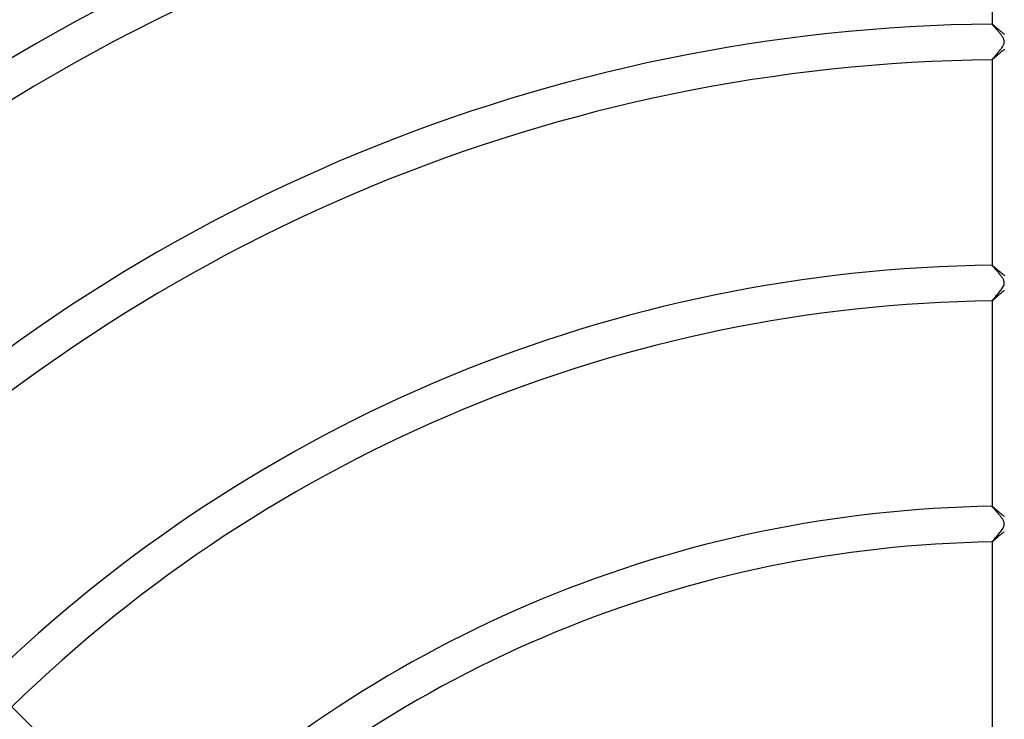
# Model space of a CAD drawing. Header units: millimetres. Extents: x -485 to 485, y -485 to 485.
# Tile 49 of 110: x -111 to -1, y 113 to 191. Entities that reach past the tile are written whole.
import ezdxf

# ---------------------------------------------------------------- set-up
doc = ezdxf.new("R2010")
doc.units = ezdxf.units.MM
doc.layers.add('HIDDEN', color=7, linetype='Continuous')
doc.layers.add('THICK', color=7, linetype='Continuous')

msp = doc.modelspace()

# ---------------------------------------------------------------- linework, layer by layer
at = {"layer": 'HIDDEN'}
for p, q in [((-2, 190.99), (-2, 190.99)), ((-2, 190.99), (-2, 190.99)), ((-2, 190.99), (-2, 190.99)), ((-2, 190.99), (-2, 190.99)), ((-2, 190.99), (-2, 190.99)), ((-2, 190.99), (-2, 190.99)), ((-2, 190.99), (-2, 190.99)), ((-2, 190.98), (-2, 190.99)), ((-1.99, 190.96), (-2, 190.98)), ((-1.97, 190.94), (-1.99, 190.96)), ((-1.95, 190.92), (-1.97, 190.94)), ((-1.92, 190.88), (-1.95, 190.92)), ((-1.89, 190.85), (-1.92, 190.88)), ((-1.86, 190.8), (-1.89, 190.85)), ((-1.81, 190.76), (-1.86, 190.8)), ((-1.77, 190.71), (-1.81, 190.76)), ((-1.72, 190.65), (-1.77, 190.71)), ((-1.67, 190.59), (-1.72, 190.65)), ((-1.62, 190.53), (-1.67, 190.59)), ((-1.56, 190.47), (-1.62, 190.53)), ((-1.5, 190.4), (-1.56, 190.47)), ((-1.44, 190.33), (-1.5, 190.4)), ((-1.38, 190.26), (-1.44, 190.33)), ((-1.31, 190.18), (-1.38, 190.26)), ((-1.25, 190.11), (-1.31, 190.18)), ((-1.19, 190.03), (-1.25, 190.11)), ((-1.12, 189.96), (-1.19, 190.03)), ((-1.06, 189.88), (-1.12, 189.96)), ((-1.01, 189.81), (-1.06, 189.88)), ((-0.95, 189.73), (-1.01, 189.81)), ((-0.9, 189.66), (-0.95, 189.73)), ((-0.85, 189.59), (-0.9, 189.66)), ((-0.8, 189.52), (-0.85, 189.59)), ((-0.84, 188.42), (-0.79, 188.5)), ((-0.76, 189.44), (-0.8, 189.52)), ((-0.79, 188.5), (-0.74, 188.59)), ((-0.72, 189.37), (-0.76, 189.44)), ((-0.74, 188.59), (-0.7, 188.67)), ((-0.69, 189.29), (-0.72, 189.37)), ((-0.7, 188.67), (-0.67, 188.75)), ((-0.66, 189.21), (-0.69, 189.29)), ((-0.67, 188.75), (-0.64, 188.83)), ((-0.64, 189.13), (-0.66, 189.21)), ((-0.63, 189.06), (-0.64, 189.13)), ((-0.64, 188.83), (-0.63, 188.91)), ((-0.62, 188.99), (-0.63, 189.06)), ((-0.63, 188.91), (-0.62, 188.99)), ((-1.7, 187.36), (-1.64, 187.43)), ((-1.64, 187.43), (-1.57, 187.5)), ((-1.57, 187.5), (-1.51, 187.58)), ((-1.51, 187.58), (-1.44, 187.66)), ((-1.44, 187.66), (-1.36, 187.75)), ((-1.36, 187.75), (-1.29, 187.83)), ((-1.29, 187.83), (-1.22, 187.91)), ((-1.22, 187.91), (-1.15, 188)), ((-1.15, 188), (-1.08, 188.09)), ((-1.08, 188.09), (-1.02, 188.17)), ((-1.02, 188.17), (-0.96, 188.25)), ((-0.96, 188.25), (-0.9, 188.34)), ((-0.9, 188.34), (-0.84, 188.42)), ((-2, 187), (-1.98, 187.02)), ((-2, 186.99), (-2, 187)), ((-2, 186.99), (-2, 186.99)), ((-2, 186.99), (-2, 186.99)), ((-2, 186.99), (-2, 186.99)), ((-2, 186.99), (-2, 186.99)), ((-2, 186.99), (-2, 186.99)), ((-2, 186.99), (-2, 186.99)), ((-2, 186.99), (-2, 186.99)), ((-1.98, 187.02), (-1.96, 187.05)), ((-1.96, 187.05), (-1.94, 187.08)), ((-1.94, 187.08), (-1.9, 187.13)), ((-1.9, 187.13), (-1.86, 187.18)), ((-1.86, 187.18), (-1.81, 187.23)), ((-1.81, 187.23), (-1.76, 187.29)), ((-1.76, 187.29), (-1.7, 187.36)), ((-2, 163.99), (-2, 163.99)), ((-2, 163.99), (-2, 163.99)), ((-2, 163.99), (-2, 163.99)), ((-2, 163.99), (-2, 163.99)), ((-2, 163.99), (-2, 163.99)), ((-2, 163.99), (-2, 163.99)), ((-2, 163.99), (-2, 163.99)), ((-2, 163.97), (-2, 163.99)), ((-1.98, 163.95), (-2, 163.97)), ((-1.96, 163.92), (-1.98, 163.95)), ((-1.93, 163.88), (-1.96, 163.92)), ((-1.89, 163.84), (-1.93, 163.88)), ((-1.85, 163.79), (-1.89, 163.84)), ((-1.8, 163.74), (-1.85, 163.79)), ((-1.75, 163.68), (-1.8, 163.74)), ((-1.69, 163.62), (-1.75, 163.68)), ((-1.63, 163.55), (-1.69, 163.62)), ((-1.57, 163.48), (-1.63, 163.55)), ((-1.51, 163.41), (-1.57, 163.48)), ((-1.45, 163.34), (-1.51, 163.41)), ((-1.38, 163.26), (-1.45, 163.34)), ((-1.31, 163.19), (-1.38, 163.26)), ((-1.25, 163.11), (-1.31, 163.19)), ((-1.18, 163.03), (-1.25, 163.11)), ((-1.12, 162.95), (-1.18, 163.03)), ((-1.06, 162.87), (-1.12, 162.95)), ((-1, 162.8), (-1.06, 162.87)), ((-0.94, 162.72), (-1, 162.8)), ((-0.89, 162.65), (-0.94, 162.72)), ((-0.84, 162.58), (-0.89, 162.65)), ((-0.8, 162.51), (-0.84, 162.58)), ((-0.76, 162.44), (-0.8, 162.51)), ((-0.72, 162.37), (-0.76, 162.44)), ((-0.69, 162.29), (-0.72, 162.37)), ((-0.66, 162.21), (-0.69, 162.29)), ((-0.64, 162.13), (-0.66, 162.21)), ((-0.63, 162.05), (-0.64, 162.13)), ((-0.63, 161.97), (-0.63, 162.05)), ((-1.24, 160.9), (-1.16, 161)), ((-1.16, 161), (-1.07, 161.1)), ((-1.07, 161.1), (-0.99, 161.2)), ((-0.99, 161.2), (-0.92, 161.31)), ((-0.92, 161.31), (-0.85, 161.41)), ((-0.85, 161.41), (-0.78, 161.51)), ((-0.78, 161.51), (-0.73, 161.62)), ((-0.73, 161.62), (-0.68, 161.71)), ((-0.68, 161.71), (-0.65, 161.81)), ((-0.65, 161.81), (-0.63, 161.89)), ((-0.63, 161.89), (-0.63, 161.97)), ((-2, 160), (-1.98, 160.02)), ((-2, 159.99), (-2, 160)), ((-2, 159.99), (-2, 159.99)), ((-2, 159.99), (-2, 159.99)), ((-2, 159.99), (-2, 159.99)), ((-2, 159.99), (-2, 159.99)), ((-2, 159.99), (-2, 159.99)), ((-2, 159.99), (-2, 159.99)), ((-2, 159.99), (-2, 159.99)), ((-1.98, 160.02), (-1.97, 160.04)), ((-1.97, 160.04), (-1.94, 160.08)), ((-1.94, 160.08), (-1.9, 160.12)), ((-1.9, 160.12), (-1.86, 160.17)), ((-1.86, 160.17), (-1.81, 160.23)), ((-1.81, 160.23), (-1.76, 160.29)), ((-1.76, 160.29), (-1.69, 160.36)), ((-1.69, 160.36), (-1.63, 160.44)), ((-1.63, 160.44), (-1.56, 160.52)), ((-1.56, 160.52), (-1.48, 160.61)), ((-1.48, 160.61), (-1.4, 160.7)), ((-1.4, 160.7), (-1.32, 160.8)), ((-1.32, 160.8), (-1.24, 160.9)), ((-2, 136.99), (-2, 136.98)), ((-2, 136.98), (-2, 136.99)), ((-2, 136.99), (-2, 136.99)), ((-2, 136.99), (-2, 136.99)), ((-2, 136.98), (-2, 136.98)), ((-2, 136.98), (-2, 136.98)), ((-2, 136.98), (-2, 136.98)), ((-1.99, 136.96), (-2, 136.98)), ((-2, 136.98), (-2, 136.98)), ((-1.98, 136.94), (-1.99, 136.96)), ((-1.96, 136.92), (-1.98, 136.94)), ((-1.94, 136.89), (-1.96, 136.92)), ((-1.91, 136.86), (-1.94, 136.89)), ((-1.88, 136.83), (-1.91, 136.86)), ((-1.85, 136.79), (-1.88, 136.83)), ((-1.81, 136.75), (-1.85, 136.79)), ((-1.77, 136.71), (-1.81, 136.75)), ((-1.73, 136.66), (-1.77, 136.71)), ((-1.69, 136.61), (-1.73, 136.66)), ((-1.64, 136.56), (-1.69, 136.61)), ((-1.6, 136.51), (-1.64, 136.56)), ((-1.55, 136.45), (-1.6, 136.51)), ((-1.5, 136.39), (-1.55, 136.45)), ((-1.45, 136.34), (-1.5, 136.39)), ((-1.4, 136.28), (-1.45, 136.34)), ((-1.34, 136.22), (-1.4, 136.28)), ((-1.29, 136.16), (-1.34, 136.22)), ((-1.24, 136.1), (-1.29, 136.16)), ((-1.19, 136.04), (-1.24, 136.1)), ((-1.14, 135.98), (-1.19, 136.04)), ((-1.09, 135.92), (-1.14, 135.98)), ((-1.05, 135.86), (-1.09, 135.92)), ((-1, 135.8), (-1.05, 135.86)), ((-0.96, 135.74), (-1, 135.8)), ((-0.92, 135.68), (-0.96, 135.74)), ((-0.88, 135.63), (-0.92, 135.68)), ((-0.84, 135.57), (-0.88, 135.63)), ((-0.87, 134.38), (-0.8, 134.49)), ((-0.8, 135.51), (-0.84, 135.57)), ((-0.76, 135.45), (-0.8, 135.51)), ((-0.8, 134.49), (-0.74, 134.6)), ((-0.73, 135.38), (-0.76, 135.45)), ((-0.74, 134.6), (-0.69, 134.7)), ((-0.7, 135.31), (-0.73, 135.38)), ((-0.67, 135.24), (-0.7, 135.31)), ((-0.69, 134.7), (-0.66, 134.79)), ((-0.65, 135.17), (-0.67, 135.24)), ((-0.66, 134.79), (-0.64, 134.87)), ((-0.63, 135.09), (-0.65, 135.17)), ((-0.64, 134.87), (-0.63, 134.95)), ((-0.62, 135.02), (-0.63, 135.09)), ((-0.63, 134.95), (-0.62, 135.02)), ((-1.75, 133.3), (-1.67, 133.39)), ((-1.67, 133.39), (-1.59, 133.48)), ((-1.59, 133.48), (-1.51, 133.58)), ((-1.51, 133.58), (-1.42, 133.68)), ((-1.42, 133.68), (-1.32, 133.79)), ((-1.32, 133.79), (-1.23, 133.91)), ((-1.23, 133.91), (-1.13, 134.03)), ((-1.13, 134.03), (-1.04, 134.14)), ((-1.04, 134.14), (-0.95, 134.26)), ((-0.95, 134.26), (-0.87, 134.38)), ((-2, 132.99), (-1.99, 133)), ((-2, 132.98), (-2, 132.98)), ((-2, 132.98), (-2, 132.99)), ((-2, 132.99), (-2, 132.99)), ((-2, 132.99), (-2, 132.99)), ((-2, 132.99), (-2, 132.99)), ((-2, 132.99), (-2, 132.99)), ((-2, 132.99), (-2, 132.98)), ((-1.99, 133), (-1.98, 133.02)), ((-1.98, 133.02), (-1.95, 133.06)), ((-1.95, 133.06), (-1.91, 133.11)), ((-1.91, 133.11), (-1.87, 133.16)), ((-1.87, 133.16), (-1.81, 133.23)), ((-1.81, 133.23), (-1.75, 133.3))]:
    msp.add_line(p, q, dxfattribs=at)
at = {"layer": 'THICK'}
for p, q in [((-2, 213.99), (-2, 190.99)), ((-2, 190.99), (-1.99, 190.99)), ((-1.99, 190.99), (-1.97, 190.98)), ((-1.97, 190.98), (-1.95, 190.96)), ((-1.95, 190.96), (-1.93, 190.94)), ((-1.93, 190.94), (-1.9, 190.92)), ((-1.9, 190.92), (-1.86, 190.89)), ((-1.86, 190.89), (-1.82, 190.85)), ((-1.82, 190.85), (-1.77, 190.81)), ((-1.77, 190.81), (-1.73, 190.77)), ((-1.73, 190.77), (-1.67, 190.73)), ((-1.67, 190.73), (-1.61, 190.68)), ((-1.61, 190.68), (-1.55, 190.62)), ((-1.55, 190.62), (-1.49, 190.57)), ((-1.49, 190.57), (-1.43, 190.51)), ((-1.43, 190.51), (-1.36, 190.45)), ((-1.36, 190.45), (-1.29, 190.39)), ((-1.29, 190.39), (-1.21, 190.33)), ((-1.21, 190.33), (-1.14, 190.27)), ((-1.14, 190.27), (-1.06, 190.2)), ((-1.06, 190.2), (-0.98, 190.14)), ((-0.98, 190.14), (-0.91, 190.08)), ((-0.91, 190.08), (-0.83, 190.02)), ((-0.83, 190.02), (-0.75, 189.96)), ((-0.75, 189.96), (-0.68, 189.91)), ((-0.68, 189.91), (-0.6, 189.85)), ((-1.51, 187.4), (-1.58, 187.34)), ((-1.44, 187.46), (-1.51, 187.4)), ((-1.36, 187.53), (-1.44, 187.46)), ((-1.28, 187.6), (-1.36, 187.53)), ((-1.2, 187.67), (-1.28, 187.6)), ((-1.12, 187.74), (-1.2, 187.67)), ((-1.04, 187.81), (-1.12, 187.74)), ((-0.96, 187.87), (-1.04, 187.81)), ((-0.88, 187.94), (-0.96, 187.87)), ((-0.8, 188), (-0.88, 187.94)), ((-0.72, 188.06), (-0.8, 188)), ((-0.64, 188.12), (-0.72, 188.06)), ((-0.56, 188.17), (-0.64, 188.12)), ((-2, 186.99), (-2, 163.99)), ((-1.99, 186.99), (-2, 186.99)), ((-1.97, 187.01), (-1.99, 186.99)), ((-1.94, 187.03), (-1.97, 187.01)), ((-1.91, 187.05), (-1.94, 187.03)), ((-1.87, 187.09), (-1.91, 187.05)), ((-1.82, 187.13), (-1.87, 187.09)), ((-1.77, 187.17), (-1.82, 187.13)), ((-1.71, 187.22), (-1.77, 187.17)), ((-1.65, 187.28), (-1.71, 187.22)), ((-1.58, 187.34), (-1.65, 187.28)), ((-2, 163.99), (-1.99, 163.98)), ((-1.99, 163.98), (-1.97, 163.97)), ((-1.97, 163.97), (-1.94, 163.95)), ((-1.94, 163.95), (-1.91, 163.93)), ((-1.91, 163.93), (-1.87, 163.89)), ((-1.87, 163.89), (-1.82, 163.85)), ((-1.82, 163.85), (-1.76, 163.8)), ((-1.76, 163.8), (-1.7, 163.75)), ((-1.7, 163.75), (-1.63, 163.69)), ((-1.63, 163.69), (-1.55, 163.62)), ((-1.55, 163.62), (-1.47, 163.55)), ((-1.47, 163.55), (-1.38, 163.47)), ((-1.38, 163.47), (-1.29, 163.39)), ((-1.29, 163.39), (-1.19, 163.31)), ((-1.19, 163.31), (-1.09, 163.23)), ((-1.09, 163.23), (-0.99, 163.14)), ((-0.99, 163.14), (-0.88, 163.06)), ((-0.88, 163.06), (-0.77, 162.98)), ((-0.77, 162.98), (-0.67, 162.9)), ((-0.67, 162.9), (-0.56, 162.83)), ((-0.86, 160.95), (-0.91, 160.91)), ((-0.81, 160.99), (-0.86, 160.95)), ((-0.76, 161.03), (-0.81, 160.99)), ((-0.71, 161.07), (-0.76, 161.03)), ((-0.66, 161.1), (-0.71, 161.07)), ((-0.61, 161.13), (-0.66, 161.1)), ((-2, 159.99), (-2, 136.99)), ((-1.99, 159.99), (-2, 159.99)), ((-1.98, 160), (-1.99, 159.99)), ((-1.96, 160.01), (-1.98, 160)), ((-1.94, 160.02), (-1.96, 160.01)), ((-1.92, 160.04), (-1.94, 160.02)), ((-1.89, 160.06), (-1.92, 160.04)), ((-1.86, 160.09), (-1.89, 160.06)), ((-1.83, 160.12), (-1.86, 160.09)), ((-1.8, 160.15), (-1.83, 160.12)), ((-1.76, 160.18), (-1.8, 160.15)), ((-1.72, 160.22), (-1.76, 160.18)), ((-1.68, 160.25), (-1.72, 160.22)), ((-1.63, 160.29), (-1.68, 160.25)), ((-1.59, 160.33), (-1.63, 160.29)), ((-1.54, 160.38), (-1.59, 160.33)), ((-1.49, 160.42), (-1.54, 160.38)), ((-1.44, 160.46), (-1.49, 160.42)), ((-1.39, 160.51), (-1.44, 160.46)), ((-1.34, 160.55), (-1.39, 160.51)), ((-1.29, 160.6), (-1.34, 160.55)), ((-1.23, 160.64), (-1.29, 160.6)), ((-1.18, 160.69), (-1.23, 160.64)), ((-1.13, 160.74), (-1.18, 160.69)), ((-1.07, 160.78), (-1.13, 160.74)), ((-1.02, 160.83), (-1.07, 160.78)), ((-0.97, 160.87), (-1.02, 160.83)), ((-0.91, 160.91), (-0.97, 160.87)), ((-2, 136.99), (-1.99, 136.98)), ((-1.99, 136.98), (-1.98, 136.98)), ((-1.98, 136.98), (-1.96, 136.97)), ((-1.96, 136.97), (-1.94, 136.95)), ((-1.94, 136.95), (-1.92, 136.93)), ((-1.92, 136.93), (-1.89, 136.91)), ((-1.89, 136.91), (-1.85, 136.88)), ((-1.85, 136.88), (-1.81, 136.84)), ((-1.81, 136.84), (-1.77, 136.81)), ((-1.77, 136.81), (-1.72, 136.77)), ((-1.72, 136.77), (-1.67, 136.73)), ((-1.67, 136.73), (-1.62, 136.68)), ((-1.62, 136.68), (-1.56, 136.63)), ((-1.56, 136.63), (-1.5, 136.58)), ((-1.5, 136.58), (-1.44, 136.52)), ((-1.44, 136.52), (-1.37, 136.46)), ((-1.37, 136.46), (-1.3, 136.41)), ((-1.3, 136.41), (-1.23, 136.35)), ((-1.23, 136.35), (-1.16, 136.28)), ((-1.16, 136.28), (-1.08, 136.22)), ((-1.08, 136.22), (-1.01, 136.16)), ((-1.01, 136.16), (-0.93, 136.09)), ((-0.93, 136.09), (-0.85, 136.03)), ((-0.85, 136.03), (-0.77, 135.98)), ((-0.77, 135.98), (-0.7, 135.92)), ((-0.7, 135.92), (-0.62, 135.87)), ((-1.53, 133.38), (-1.59, 133.33)), ((-1.46, 133.44), (-1.53, 133.38)), ((-1.4, 133.5), (-1.46, 133.44)), ((-1.33, 133.56), (-1.4, 133.5)), ((-1.26, 133.62), (-1.33, 133.56)), ((-1.19, 133.68), (-1.26, 133.62)), ((-1.12, 133.74), (-1.19, 133.68)), ((-1.05, 133.8), (-1.12, 133.74)), ((-0.97, 133.86), (-1.05, 133.8)), ((-0.9, 133.92), (-0.97, 133.86)), ((-0.83, 133.98), (-0.9, 133.92)), ((-0.76, 134.03), (-0.83, 133.98)), ((-0.69, 134.08), (-0.76, 134.03)), ((-0.62, 134.13), (-0.69, 134.08)), ((-1.99, 132.99), (-2, 132.98)), ((-2, 132.98), (-2, 109.98)), ((-1.97, 133), (-1.99, 132.99)), ((-1.95, 133.02), (-1.97, 133)), ((-1.92, 133.04), (-1.95, 133.02)), ((-1.88, 133.07), (-1.92, 133.04)), ((-1.84, 133.1), (-1.88, 133.07)), ((-1.8, 133.14), (-1.84, 133.1)), ((-1.75, 133.18), (-1.8, 133.14)), ((-1.7, 133.23), (-1.75, 133.18)), ((-1.65, 133.28), (-1.7, 133.23)), ((-1.59, 133.33), (-1.65, 133.28)), ((-95.45, 98.28), (-111.71, 114.54))]:
    msp.add_line(p, q, dxfattribs=at)
for radius, start, end in [(266, 90.4303, 134.5697), (245, 90.4671, 134.5328), (241, 90.4749, 134.5251), (218, 90.525, 134.475), (214, 90.5348, 134.4652), (191, 90.5992, 134.4008), (187, 90.612, 134.3879), (164, 90.6978, 134.3021), (160, 90.7153, 134.2847), (137, 90.8354, 134.1646), (133, 90.8606, 134.1394)]:
    msp.add_arc((0, 0), radius, start, end, dxfattribs=at)

doc.saveas('drawing.dxf')
